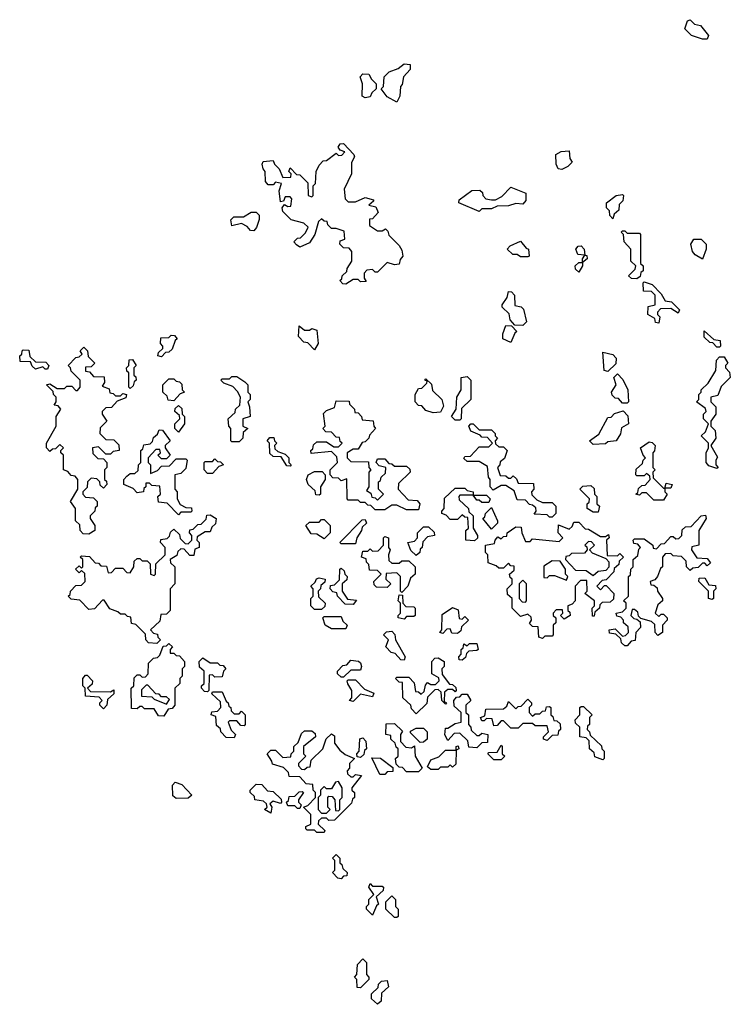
# Model space of a CAD drawing. Extents: x 2708302 to 2968450, y 494490 to 722710.
# Tile 32 of 256: x 2779340 to 2782270, y 622472 to 626530. Entities that reach past the tile are written whole.
import ezdxf

# ---------------------------------------------------------------- set-up
doc = ezdxf.new("R2010")
doc.units = 0

msp = doc.modelspace()

# ---------------------------------------------------------------- linework, layer by layer
at = {"layer": '0CON20XD'}
for points in [[(2782175, 626450), (2782155, 626450), (2782110, 626465), (2782083, 626493), (2782094.1, 626525.9), (2782105, 626530), (2782121.7, 626511.7), (2782146.4, 626506.4), (2782180, 626465), (2782175, 626450)], [(2780895, 626190), (2780855, 626212.5), (2780830, 626245), (2780840, 626255), (2780843.3, 626295), (2780863.3, 626315), (2780901.2, 626328.8), (2780925, 626347.5), (2780950, 626345), (2780950, 626325), (2780922.5, 626295), (2780917, 626263), (2780910, 626255), (2780907.5, 626215), (2780895, 626190)], [(2780765, 626207.5), (2780752.5, 626215), (2780753.8, 626265), (2780743.3, 626295), (2780755, 626306.7), (2780780, 626305), (2780790, 626285), (2780810, 626265), (2780810, 626245), (2780791.7, 626228.3), (2780785, 626212.5), (2780765, 626207.5)], [(2780685, 625440), (2780671.7, 625441.7), (2780660, 625455), (2780668.3, 625461.7), (2780670, 625475), (2780688.3, 625491.7), (2780690, 625505), (2780710, 625535), (2780710, 625575), (2780698.3, 625588.3), (2780675, 625590), (2780660, 625605), (2780661.7, 625618.3), (2780680, 625625), (2780678.3, 625658.3), (2780645, 625670), (2780625, 625670), (2780610, 625685), (2780608.3, 625698.3), (2780595, 625700), (2780585, 625710), (2780571.7, 625698.3), (2780557.5, 625645), (2780535, 625610), (2780495, 625592.5), (2780481.7, 625601.7), (2780470, 625615), (2780485, 625630), (2780498.3, 625631.7), (2780518.3, 625651.7), (2780530, 625675), (2780511.7, 625691.7), (2780460, 625705), (2780425, 625740), (2780422.5, 625755), (2780431.7, 625768.3), (2780445, 625760), (2780458.3, 625761.7), (2780461.7, 625791.7), (2780455, 625800), (2780435, 625800), (2780428.3, 625781.7), (2780415, 625780), (2780410, 625825), (2780420, 625855), (2780395, 625860), (2780385, 625850), (2780365, 625850), (2780353.6, 625863.6), (2780352.5, 625905), (2780343.3, 625915), (2780340, 625935), (2780343.9, 625946.1), (2780385, 625950), (2780390, 625935), (2780410, 625915), (2780425, 625880), (2780458.3, 625881.7), (2780460, 625895), (2780450, 625905), (2780455, 625920), (2780481.7, 625891.7), (2780495, 625890), (2780528.3, 625858.3), (2780530, 625805), (2780545, 625800), (2780550, 625805), (2780550, 625845), (2780560, 625855), (2780562.5, 625905), (2780575, 625930), (2780591.7, 625948.3), (2780605, 625950), (2780645, 625980), (2780655, 625970), (2780668.3, 625971.7), (2780680, 625985), (2780661.7, 625991.7), (2780652.5, 626005), (2780661.7, 626018.3), (2780675, 626020), (2780717.5, 625975), (2780720, 625965), (2780708.3, 625941.7), (2780707.5, 625895), (2780678.3, 625831.7), (2780681.7, 625791.7), (2780695, 625780), (2780725, 625780), (2780765, 625797.5), (2780798.3, 625788.3), (2780798.3, 625781.7), (2780780, 625765), (2780808.3, 625758.3), (2780817.5, 625735), (2780795, 625710), (2780781.7, 625708.3), (2780781.7, 625681.7), (2780815, 625660), (2780835, 625660), (2780848.3, 625668.3), (2780858.3, 625658.3), (2780861.7, 625641.7), (2780905, 625600), (2780915, 625580), (2780920, 625555), (2780908.3, 625541.7), (2780905, 625522.5), (2780885, 625520), (2780855, 625530), (2780815, 625490), (2780805, 625490), (2780795, 625500), (2780771.7, 625498.3), (2780760, 625485), (2780760, 625465), (2780768.3, 625451.7), (2780745, 625450), (2780735, 625460), (2780715, 625460), (2780685, 625440)], [(2781575, 625912.5), (2781560, 625915), (2781552.5, 625935), (2781550, 625975), (2781573, 625987), (2781605, 625990), (2781608.3, 625958.3), (2781617.5, 625942.5), (2781600, 625925), (2781575, 625912.5)], [(2781235, 625740), (2781150, 625775), (2781151.7, 625788.3), (2781203.6, 625826.4), (2781237, 625827), (2781248.3, 625818.3), (2781250, 625805), (2781261.7, 625791.7), (2781285, 625787.5), (2781301.7, 625788.3), (2781328.3, 625801.7), (2781365, 625840), (2781427.5, 625815), (2781427.5, 625785), (2781415, 625770), (2781385, 625772.5), (2781355, 625762.5), (2781308.3, 625761.7), (2781285, 625750), (2781245, 625750), (2781235, 625740)], [(2781785, 625710), (2781773, 625723), (2781771.7, 625741.7), (2781760, 625755), (2781760, 625775), (2781800, 625805), (2781825, 625810), (2781830, 625805), (2781827, 625783), (2781811.7, 625768.3), (2781810, 625745), (2781791.7, 625728.3), (2781785, 625710)], [(2780305, 625660), (2780291.7, 625661.7), (2780278.3, 625678.3), (2780255, 625690), (2780215, 625680), (2780210, 625705), (2780223, 625717), (2780263, 625717), (2780295, 625736.7), (2780315, 625737.5), (2780327.5, 625725), (2780327, 625707), (2780317, 625673), (2780305, 625660)], [(2781885, 625462.5), (2781863, 625463), (2781850, 625475), (2781878.3, 625501.7), (2781880, 625515), (2781860, 625535), (2781860, 625585), (2781832.5, 625615), (2781830, 625645), (2781820, 625655), (2781825, 625660), (2781835, 625660), (2781845, 625650), (2781895, 625650), (2781900, 625645), (2781900, 625525), (2781910, 625515), (2781910, 625495), (2781901.7, 625488.3), (2781898.3, 625471.7), (2781885, 625462.5)], [(2781435, 625552.5), (2781405, 625552.5), (2781391.7, 625561.7), (2781373, 625563), (2781350, 625585), (2781361.7, 625598.3), (2781405, 625617.5), (2781428.3, 625588.3), (2781437.5, 625585), (2781440, 625555), (2781435, 625552.5)], [(2781645, 625490), (2781631.7, 625501.7), (2781630, 625515), (2781645, 625530), (2781660, 625530), (2781660, 625545), (2781670, 625560), (2781641.7, 625561.7), (2781632.5, 625585), (2781643, 625597), (2781655, 625597.5), (2781667.5, 625585), (2781670, 625560), (2781678.3, 625558.3), (2781680, 625545), (2781660, 625530), (2781660, 625515), (2781645, 625490)], [(2782155, 625542.5), (2782125, 625561.2), (2782114.2, 625575), (2782107.5, 625605), (2782120, 625625), (2782150, 625625), (2782170, 625605), (2782170, 625585), (2782155, 625542.5)], [(2781975, 625280), (2781961.7, 625281.7), (2781958.3, 625298.3), (2781930, 625315), (2781931.7, 625348.3), (2781960, 625355), (2781960, 625395), (2781945, 625410), (2781911.7, 625411.7), (2781910, 625445), (2781915, 625450), (2781948.3, 625438.3), (2781985, 625400), (2782001.7, 625371.7), (2782027, 625367), (2782060, 625335), (2782055, 625320), (2782025, 625340), (2781981.7, 625338.3), (2781970, 625325), (2781970, 625315), (2781980, 625305), (2781975, 625280)], [(2781415, 625270), (2781381.7, 625271.7), (2781362.5, 625292.5), (2781358.3, 625318.3), (2781330, 625345), (2781330, 625355), (2781350, 625385), (2781355, 625410), (2781368.3, 625408.3), (2781380, 625395), (2781381.7, 625351.7), (2781407, 625347), (2781417, 625337), (2781430, 625285), (2781415, 625270)], [(2780555, 625170), (2780528.3, 625198.3), (2780511.7, 625201.7), (2780490, 625225), (2780491.7, 625268.3), (2780515, 625250), (2780535, 625250), (2780545, 625257.5), (2780565, 625250), (2780570, 625195), (2780555, 625170)], [(2781365, 625200), (2781332.5, 625215), (2781332.5, 625235), (2781345, 625270), (2781368.3, 625268.3), (2781390, 625245), (2781381.7, 625238.3), (2781365, 625200)], [(2779925, 625140), (2779910, 625145), (2779911.7, 625158.3), (2779930, 625175), (2779930, 625185), (2779920, 625195), (2779921.7, 625218.3), (2779955, 625220), (2779965, 625230), (2779978.3, 625228.3), (2779990, 625215), (2779981.7, 625208.3), (2779968.3, 625171.7), (2779955, 625160), (2779941.7, 625158.3), (2779925, 625140)], [(2782225, 625180), (2782215, 625180), (2782198.3, 625198.3), (2782185, 625200), (2782161.7, 625221.7), (2782161.7, 625248.3), (2782201.7, 625211.7), (2782228.3, 625208.3), (2782230, 625185), (2782225, 625180)], [(2779625, 624410), (2779601.7, 624411.7), (2779590, 624425), (2779588.3, 624448.3), (2779570, 624465), (2779570, 624515), (2779550, 624545), (2779580, 624595), (2779580, 624635), (2779568.3, 624648.3), (2779551.7, 624651.7), (2779538.3, 624668.3), (2779520, 624675), (2779520, 624735), (2779510, 624745), (2779510, 624755), (2779520, 624765), (2779505, 624780), (2779488.3, 624761.7), (2779475, 624760), (2779465, 624750), (2779450, 624765), (2779450, 624785), (2779490, 624855), (2779490, 624895), (2779510, 624925), (2779498.3, 624938.3), (2779481.7, 624941.7), (2779490, 624955), (2779490, 624975), (2779480, 624985), (2779478.3, 624998.3), (2779450, 625025), (2779465, 625030), (2779495, 625010), (2779525, 625010), (2779535, 625020), (2779555, 625020), (2779571.7, 625001.7), (2779578.3, 625001.7), (2779590, 625015), (2779590, 625045), (2779551.7, 625081.7), (2779550, 625095), (2779540, 625105), (2779571.7, 625138.3), (2779585, 625140), (2779598.3, 625151.7), (2779590, 625165), (2779605, 625180), (2779620, 625165), (2779621.7, 625141.7), (2779650, 625115), (2779635, 625100), (2779611.7, 625098.3), (2779611.7, 625081.7), (2779628.3, 625078.3), (2779645, 625060), (2779688.3, 625058.3), (2779690, 625035), (2779680, 625020), (2779708.3, 625008.3), (2779711.7, 624991.7), (2779725, 624990), (2779735, 624980), (2779755, 624980), (2779765, 624990), (2779780, 624985), (2779778.3, 624971.7), (2779741.7, 624958.3), (2779718.3, 624931.7), (2779695, 624930), (2779680, 624915), (2779680, 624905), (2779700, 624875), (2779671.7, 624848.3), (2779670, 624825), (2779695, 624800), (2779728.3, 624798.3), (2779748.3, 624778.3), (2779750, 624755), (2779725, 624750), (2779715, 624740), (2779695, 624740), (2779665, 624770), (2779640, 624765), (2779641.7, 624741.7), (2779661.7, 624721.7), (2779685, 624720), (2779700, 624705), (2779700, 624685), (2779690, 624675), (2779690, 624635), (2779698.3, 624628.3), (2779700, 624615), (2779685, 624600), (2779671.7, 624611.7), (2779670, 624625), (2779658.3, 624638.3), (2779635, 624640), (2779620, 624625), (2779618.3, 624601.7), (2779600, 624585), (2779600, 624575), (2779611.7, 624561.7), (2779645, 624560), (2779660, 624545), (2779660, 624525), (2779651.7, 624518.3), (2779650, 624505), (2779630, 624485), (2779630, 624475), (2779650, 624445), (2779650, 624425), (2779625, 624410)], [(2779455, 625090), (2779445, 625090), (2779435, 625100), (2779405, 625090), (2779391.7, 625101.7), (2779385, 625120), (2779341.7, 625121.7), (2779340, 625145), (2779348.3, 625151.7), (2779350, 625165), (2779355, 625170), (2779378.3, 625168.3), (2779381.7, 625141.7), (2779405, 625120), (2779448.3, 625118.3), (2779460, 625105), (2779455, 625090)], [(2781765, 625080), (2781750, 625085), (2781745, 625160), (2781785, 625150), (2781800, 625135), (2781798.3, 625111.7), (2781765, 625080)], [(2782215, 624680), (2782181.7, 624691.7), (2782170, 624705), (2782170, 624745), (2782180, 624765), (2782180, 624785), (2782150, 624815), (2782168.3, 624831.7), (2782180, 624865), (2782160, 624885), (2782160, 624905), (2782170, 624915), (2782168.3, 624928.3), (2782130, 624955), (2782140, 624965), (2782140, 624985), (2782150, 624995), (2782150, 625005), (2782178.3, 625031.7), (2782210, 625085), (2782213, 625127), (2782225, 625140), (2782245, 625140), (2782260, 625115), (2782250, 625105), (2782250, 625095), (2782267, 625077), (2782270, 625055), (2782231.7, 625018.3), (2782218.3, 624981.7), (2782190, 624975), (2782190, 624955), (2782210, 624935), (2782210, 624905), (2782190, 624875), (2782190, 624855), (2782207, 624837), (2782210, 624805), (2782190, 624775), (2782217, 624727), (2782210, 624715), (2782210, 624695), (2782220, 624685), (2782215, 624680)], [(2779795, 625010), (2779790, 625015), (2779790, 625075), (2779781.7, 625081.7), (2779780, 625095), (2779790, 625105), (2779791.7, 625128.3), (2779805, 625130), (2779820, 625105), (2779810, 625095), (2779810, 625065), (2779818.3, 625058.3), (2779820, 625045), (2779811.7, 625038.3), (2779808.3, 625021.7), (2779795, 625010)], [(2780245, 624790), (2780215, 624790), (2780210, 624795), (2780210, 624845), (2780202.5, 624855), (2780200, 624885), (2780228.3, 624911.7), (2780230, 624925), (2780248.3, 624941.7), (2780250, 624975), (2780238.3, 624998.3), (2780218.3, 625018.3), (2780181.7, 625031.7), (2780170, 625045), (2780175, 625050), (2780205, 625050), (2780215, 625060), (2780235, 625060), (2780268.3, 625038.3), (2780280, 625025), (2780280, 624995), (2780290, 624985), (2780290, 624965), (2780280, 624955), (2780287.5, 624935), (2780290, 624895), (2780260, 624885), (2780260, 624855), (2780280, 624845), (2780261.7, 624828.3), (2780260, 624805), (2780245, 624790)], [(2781155, 624880), (2781135, 624880), (2781120, 624895), (2781140, 624925), (2781142.5, 624975), (2781160, 625005), (2781160, 625055), (2781185, 625060), (2781200, 625045), (2781200, 624965), (2781161.7, 624928.3), (2781160, 624885), (2781155, 624880)], [(2781845, 624950), (2781825, 624950), (2781808.3, 624968.3), (2781795, 624970), (2781783, 624983), (2781780, 624995), (2781800, 625025), (2781790, 625055), (2781805, 625070), (2781827, 625047), (2781847.5, 625005), (2781850, 624955), (2781845, 624950)], [(2779975, 624960), (2779951.7, 624961.7), (2779948.3, 624978.3), (2779930, 624995), (2779930, 625025), (2779955, 625050), (2779975, 625050), (2779985, 625040), (2779998.3, 625038.3), (2780008.3, 625028.3), (2780010, 625005), (2780020, 624995), (2780001.7, 624988.3), (2779975, 624960)], [(2781045, 624910), (2781015, 624920), (2780998.3, 624938.3), (2780985, 624940), (2780970, 624955), (2780970, 624985), (2780985, 625010), (2780998.3, 625011.7), (2781018.3, 625031.7), (2781020, 625040), (2781010, 625045), (2781015, 625050), (2781038.3, 625028.3), (2781041.7, 625001.7), (2781080, 624965), (2781087, 624937), (2781075, 624912.5), (2781045, 624910)], [(2779995, 624830), (2779980, 624845), (2779980, 624865), (2780000, 624885), (2779998.3, 624898.3), (2779980, 624915), (2779981.7, 624928.3), (2779995, 624940), (2780008.3, 624928.3), (2780010, 624905), (2780020, 624895), (2780020, 624865), (2779995, 624830)], [(2780985, 624510), (2780935, 624510), (2780895, 624530), (2780875, 624530), (2780845, 624510), (2780805, 624510), (2780788.3, 624528.3), (2780775, 624530), (2780765, 624540), (2780745, 624540), (2780735, 624550), (2780695, 624550), (2780690, 624555), (2780688.3, 624638.3), (2780665, 624630), (2780655, 624640), (2780631.7, 624641.7), (2780620, 624655), (2780620, 624675), (2780650, 624705), (2780648.3, 624728.3), (2780625, 624750), (2780541.7, 624741.7), (2780540, 624755), (2780548.3, 624761.7), (2780551.7, 624778.3), (2780565, 624790), (2780605, 624790), (2780635, 624770), (2780655, 624770), (2780670, 624785), (2780661.7, 624791.7), (2780658.3, 624808.3), (2780645, 624810), (2780625, 624830), (2780601.7, 624831.7), (2780590, 624845), (2780600, 624855), (2780593, 624907), (2780605, 624920), (2780638.3, 624931.7), (2780645, 624960), (2780698.3, 624958.3), (2780700, 624945), (2780720, 624925), (2780721.7, 624911.7), (2780735, 624910), (2780750, 624895), (2780751.7, 624881.7), (2780797, 624877), (2780800, 624855), (2780807.5, 624845), (2780781.7, 624818.3), (2780780, 624805), (2780765, 624790), (2780751.7, 624788.3), (2780735, 624760), (2780715, 624760), (2780690, 624745), (2780690, 624725), (2780705, 624710), (2780778.3, 624708.3), (2780780, 624685), (2780787.5, 624675), (2780780, 624665), (2780780, 624605), (2780770, 624590), (2780788.3, 624578.3), (2780791.7, 624561.7), (2780805, 624560), (2780815, 624550), (2780840, 624575), (2780820, 624595), (2780820, 624625), (2780828.3, 624631.7), (2780830, 624645), (2780848.3, 624661.7), (2780850, 624685), (2780821.7, 624691.7), (2780810, 624705), (2780815, 624720), (2780845, 624720), (2780861.7, 624701.7), (2780875, 624700), (2780885, 624690), (2780935, 624690), (2780948.3, 624678.3), (2780950, 624665), (2780901.7, 624618.3), (2780900, 624595), (2780941.7, 624551.7), (2780978.3, 624548.3), (2780990, 624535), (2780985, 624510)], [(2781705, 624780), (2781690, 624795), (2781728.3, 624821.7), (2781765, 624890), (2781778.3, 624891.7), (2781793, 624907), (2781828.3, 624918.3), (2781847, 624897), (2781850, 624865), (2781821.7, 624848.3), (2781817, 624823), (2781800, 624795), (2781765, 624790), (2781755, 624782.5), (2781705, 624780)], [(2781535, 624480), (2781525, 624480), (2781515, 624490), (2781461.7, 624491.7), (2781470, 624505), (2781468.3, 624518.3), (2781455, 624530), (2781441.7, 624531.7), (2781425, 624550), (2781391.7, 624551.7), (2781378.3, 624588.3), (2781345, 624610), (2781325, 624610), (2781291.7, 624591.7), (2781280, 624605), (2781280, 624635), (2781272.5, 624645), (2781268.3, 624688.3), (2781235, 624710), (2781185, 624710), (2781171.7, 624721.7), (2781175, 624730), (2781198.3, 624731.7), (2781235, 624770), (2781275, 624770), (2781290, 624785), (2781268.3, 624808.3), (2781245, 624810), (2781238.3, 624818.3), (2781200, 624835), (2781192.5, 624855), (2781200, 624865), (2781210, 624865), (2781235, 624840), (2781285, 624840), (2781300, 624825), (2781300, 624815), (2781310, 624805), (2781300, 624795), (2781301.7, 624781.7), (2781315, 624770), (2781335, 624770), (2781350, 624755), (2781338.3, 624721.7), (2781321.7, 624708.3), (2781320, 624695), (2781310, 624685), (2781321.7, 624651.7), (2781345, 624650), (2781355, 624640), (2781365, 624640), (2781375, 624650), (2781388.3, 624638.3), (2781395, 624620), (2781458.3, 624618.3), (2781460, 624595), (2781450, 624585), (2781451.7, 624571.7), (2781471.7, 624551.7), (2781495, 624540), (2781535, 624540), (2781550, 624525), (2781550, 624495), (2781535, 624480)], [(2779995, 624490), (2779948.3, 624538.3), (2779911.7, 624541.7), (2779910, 624565), (2779920, 624575), (2779918.3, 624608.3), (2779885, 624610), (2779875, 624620), (2779860, 624620), (2779860, 624605), (2779851.7, 624598.3), (2779850, 624585), (2779825, 624580), (2779808.3, 624598.3), (2779770, 624615), (2779770, 624635), (2779781.7, 624648.3), (2779795, 624660), (2779815, 624660), (2779828.3, 624671.7), (2779830, 624695), (2779840, 624705), (2779840, 624755), (2779848.3, 624761.7), (2779851.7, 624778.3), (2779878.3, 624781.7), (2779888.3, 624791.7), (2779891.7, 624808.3), (2779908.3, 624821.7), (2779915, 624840), (2779928.3, 624838.3), (2779960, 624795), (2779940, 624775), (2779940, 624765), (2779960, 624735), (2779945, 624720), (2779925, 624720), (2779910, 624735), (2779920, 624745), (2779918.3, 624758.3), (2779901.7, 624758.3), (2779870, 624725), (2779870, 624705), (2779880, 624695), (2779880, 624660), (2779908.3, 624671.7), (2779925, 624690), (2779958.3, 624691.7), (2779985, 624720), (2780025, 624720), (2780030, 624715), (2780025, 624680), (2780005, 624660), (2779980, 624655), (2779980, 624595), (2779990, 624585), (2779990, 624555), (2780001.7, 624531.7), (2780025, 624520), (2780048.3, 624518.3), (2780050, 624505), (2780045, 624500), (2780005, 624500), (2779995, 624490)], [(2780455, 624690), (2780441.7, 624691.7), (2780418.3, 624728.3), (2780385, 624730), (2780371.7, 624741.7), (2780370, 624785), (2780360, 624795), (2780371.7, 624808.3), (2780388.3, 624808.3), (2780390, 624795), (2780400, 624785), (2780390, 624775), (2780391.7, 624761.7), (2780405, 624750), (2780435, 624740), (2780450, 624725), (2780450, 624705), (2780460, 624695), (2780455, 624690)], [(2781995, 624550), (2781955, 624550), (2781925, 624580), (2781905, 624580), (2781895, 624570), (2781880, 624575), (2781888.3, 624581.7), (2781891.7, 624598.3), (2781905, 624610), (2781918.3, 624611.7), (2781940, 624635), (2781938.3, 624648.3), (2781925, 624660), (2781915, 624650), (2781885, 624650), (2781880, 624655), (2781881.7, 624678.3), (2781908.3, 624701.7), (2781910, 624715), (2781920, 624725), (2781910, 624735), (2781900, 624765), (2781935, 624790), (2781948.3, 624788.3), (2781960, 624775), (2781957, 624753), (2781950, 624745), (2781950, 624685), (2781960, 624675), (2781950, 624665), (2781951.7, 624641.7), (2781995, 624600), (2782000, 624600), (2782005, 624620), (2782030, 624615), (2782025, 624600), (2782000, 624600), (2782000, 624585), (2782010, 624575), (2781995, 624550)], [(2780135, 624660), (2780115, 624660), (2780100, 624675), (2780100, 624705), (2780105, 624710), (2780135, 624710), (2780145, 624720), (2780155, 624710), (2780168.3, 624708.3), (2780180, 624695), (2780161.7, 624688.3), (2780135, 624660)], [(2780575, 624570), (2780561.7, 624571.7), (2780558.3, 624588.3), (2780530, 624615), (2780522.5, 624635), (2780530, 624655), (2780555, 624667.5), (2780587.5, 624667.5), (2780600, 624655), (2780600, 624635), (2780580, 624605), (2780580, 624575), (2780575, 624570)], [(2781215, 624382.5), (2781180, 624385), (2781180, 624425), (2781190, 624435), (2781188.3, 624478.3), (2781175, 624480), (2781165, 624490), (2781145, 624470), (2781115, 624470), (2781098.3, 624488.3), (2781080, 624495), (2781080, 624505), (2781090, 624515), (2781091.7, 624558.3), (2781135, 624600), (2781175, 624600), (2781185, 624590), (2781210, 624585), (2781210, 624570), (2781265, 624570), (2781280, 624555), (2781275, 624540), (2781245, 624540), (2781235, 624550), (2781225, 624550), (2781210, 624570), (2781155, 624570), (2781150, 624565), (2781151.7, 624551.7), (2781190, 624515), (2781191.7, 624501.7), (2781210, 624485), (2781210, 624435), (2781227.5, 624405), (2781227, 624393), (2781215, 624382.5)], [(2781725, 624500), (2781705, 624500), (2781680, 624515), (2781680, 624535), (2781688.3, 624541.7), (2781690, 624555), (2781650, 624595), (2781661.7, 624608.3), (2781695, 624610), (2781708.3, 624598.3), (2781710, 624575), (2781720, 624565), (2781720, 624535), (2781730, 624525), (2781725, 624500)], [(2779905, 623960), (2779871.7, 623961.7), (2779860, 623975), (2779858.3, 623998.3), (2779818.3, 624038.3), (2779801.7, 624041.7), (2779798.3, 624068.3), (2779785, 624070), (2779775, 624080), (2779755, 624080), (2779745, 624090), (2779711.7, 624101.7), (2779688.3, 624138.3), (2779681.7, 624138.3), (2779648.3, 624101.7), (2779625, 624100), (2779588.3, 624138.3), (2779551.7, 624141.7), (2779540, 624155), (2779548.3, 624161.7), (2779550, 624175), (2779571.7, 624198.3), (2779595, 624200), (2779610, 624215), (2779608.3, 624248.3), (2779595, 624260), (2779585, 624250), (2779570, 624265), (2779585, 624280), (2779595, 624270), (2779600, 624275), (2779600, 624305), (2779590, 624315), (2779595, 624320), (2779628.3, 624318.3), (2779651.7, 624291.7), (2779665, 624290), (2779675, 624280), (2779698.3, 624278.3), (2779705, 624250), (2779718.3, 624251.7), (2779735, 624270), (2779765, 624270), (2779781.7, 624251.7), (2779795, 624250), (2779810, 624275), (2779811.7, 624298.3), (2779825, 624310), (2779835, 624310), (2779845, 624300), (2779865, 624300), (2779878.3, 624288.3), (2779880, 624245), (2779895, 624240), (2779900, 624245), (2779901.7, 624288.3), (2779940, 624325), (2779940, 624355), (2779920, 624375), (2779921.7, 624388.3), (2779948.3, 624391.7), (2779958.3, 624401.7), (2779961.7, 624418.3), (2779975, 624430), (2779998.3, 624408.3), (2780001.7, 624391.7), (2780021.7, 624371.7), (2780035, 624370), (2780050, 624385), (2780050, 624405), (2780040, 624415), (2780041.7, 624428.3), (2780055, 624430), (2780075, 624450), (2780088.3, 624451.7), (2780108.3, 624471.7), (2780111.7, 624488.3), (2780125, 624490), (2780150, 624475), (2780147, 624453), (2780131.7, 624438.3), (2780125, 624420), (2780105, 624420), (2780071.7, 624398.3), (2780070, 624385), (2780080, 624375), (2780080, 624355), (2780061.7, 624348.3), (2780058.3, 624321.7), (2780041.7, 624321.7), (2780018.3, 624348.3), (2780005, 624350), (2779991.7, 624338.3), (2779988.3, 624321.7), (2779960, 624305), (2779961.7, 624291.7), (2779980, 624275), (2779980, 624205), (2779960, 624185), (2779960, 624095), (2779945, 624080), (2779921.7, 624078.3), (2779918.3, 624051.7), (2779880, 624015), (2779891.7, 624001.7), (2779908.3, 623998.3), (2779910, 623985), (2779920, 623975), (2779905, 623960)], [(2781285, 624430), (2781250, 624475), (2781258.3, 624481.7), (2781260, 624495), (2781285, 624520), (2781310, 624465), (2781310, 624455), (2781285, 624430)], [(2780595, 624390), (2780565, 624410), (2780541.7, 624411.7), (2780520, 624445), (2780535, 624460), (2780575, 624460), (2780585, 624470), (2780595, 624470), (2780620, 624445), (2780620, 624415), (2780595, 624390)], [(2780725, 624370), (2780665, 624370), (2780660, 624375), (2780751.7, 624468.3), (2780765, 624470), (2780770, 624455), (2780751.7, 624438.3), (2780750, 624425), (2780730, 624395), (2780725, 624370)], [(2781495, 623980), (2781480, 623985), (2781478.3, 624028.3), (2781455, 624030), (2781441.7, 624041.7), (2781450, 624055), (2781448.3, 624068.3), (2781435, 624080), (2781405, 624070), (2781370, 624105), (2781370, 624145), (2781351.7, 624161.7), (2781350, 624185), (2781370, 624205), (2781370, 624225), (2781361.7, 624231.7), (2781360, 624245), (2781378.3, 624261.7), (2781378.3, 624278.3), (2781365, 624280), (2781355, 624290), (2781335, 624270), (2781315, 624270), (2781305, 624280), (2781271.7, 624291.7), (2781270, 624325), (2781260, 624335), (2781260, 624365), (2781298.3, 624371.7), (2781300, 624385), (2781311.7, 624398.3), (2781325, 624390), (2781335, 624400), (2781348.3, 624401.7), (2781350, 624415), (2781385, 624440), (2781408.3, 624438.3), (2781410, 624415), (2781425, 624380), (2781445, 624380), (2781455, 624390), (2781565, 624380), (2781580, 624395), (2781560, 624415), (2781561.7, 624448.3), (2781605, 624430), (2781618.3, 624441.7), (2781625, 624460), (2781645, 624460), (2781671.7, 624431.7), (2781685, 624430), (2781735, 624400), (2781755, 624400), (2781768.3, 624408.3), (2781770, 624395), (2781760, 624385), (2781761.7, 624321.7), (2781805, 624320), (2781815, 624330), (2781830, 624315), (2781811.7, 624298.3), (2781810, 624285), (2781791.7, 624268.3), (2781790, 624255), (2781758.3, 624221.7), (2781741.7, 624218.3), (2781720, 624195), (2781735, 624180), (2781751.7, 624198.3), (2781758.3, 624198.3), (2781790, 624165), (2781788.3, 624141.7), (2781775, 624130), (2781741.7, 624128.3), (2781731.7, 624118.3), (2781730, 624105), (2781711.7, 624088.3), (2781708.3, 624071.7), (2781701.7, 624071.7), (2781700, 624105), (2781710, 624115), (2781710, 624135), (2781670, 624165), (2781680, 624175), (2781678.3, 624218.3), (2781651.7, 624218.3), (2781630, 624195), (2781630, 624135), (2781618.3, 624121.7), (2781600, 624115), (2781600, 624095), (2781608.3, 624088.3), (2781610, 624075), (2781585, 624060), (2781570, 624075), (2781580, 624085), (2781578.3, 624098.3), (2781551.7, 624098.3), (2781540, 624085), (2781540, 624075), (2781550, 624065), (2781550, 624045), (2781540, 624035), (2781540, 623995), (2781535, 623990), (2781505, 623990), (2781495, 623980)], [(2781845, 623950), (2781835, 623950), (2781821.7, 623961.7), (2781818.3, 623978.3), (2781798.3, 623998.3), (2781771.7, 624001.7), (2781770, 624015), (2781795, 624020), (2781825, 623990), (2781838.3, 623991.7), (2781850, 624005), (2781848.3, 624028.3), (2781830, 624045), (2781830, 624055), (2781818.3, 624068.3), (2781801.7, 624071.7), (2781800, 624085), (2781825, 624090), (2781840, 624105), (2781840, 624125), (2781830, 624135), (2781850, 624155), (2781850, 624235), (2781858.3, 624241.7), (2781860, 624265), (2781870, 624275), (2781870, 624305), (2781888.3, 624321.7), (2781892.5, 624347.5), (2781900, 624355), (2781888.3, 624368.3), (2781871.7, 624371.7), (2781870, 624385), (2781875, 624390), (2781915, 624390), (2781950, 624365), (2781951.7, 624351.7), (2781965, 624350), (2781985, 624370), (2781998.3, 624371.7), (2782025, 624400), (2782035, 624400), (2782045, 624390), (2782058.3, 624391.7), (2782070, 624405), (2782071.7, 624428.3), (2782085, 624440), (2782108.3, 624441.7), (2782150, 624485), (2782168.3, 624488.3), (2782170, 624475), (2782140, 624425), (2782140, 624365), (2782111.7, 624358.3), (2782110, 624345), (2782131.7, 624311.7), (2782175, 624310), (2782188.3, 624291.7), (2782175, 624280), (2782165, 624290), (2782155, 624290), (2782137, 624273), (2782115, 624270), (2782105, 624260), (2782090, 624275), (2782088.3, 624298.3), (2782068.3, 624318.3), (2782035, 624320), (2782025, 624330), (2782001.7, 624328.3), (2781990, 624315), (2781990, 624275), (2781981.7, 624268.3), (2781970, 624235), (2781958.3, 624221.7), (2781940, 624215), (2781941.7, 624201.7), (2781955, 624200), (2781968.3, 624188.3), (2781970, 624175), (2781990, 624145), (2781990, 624135), (2781971.7, 624118.3), (2781960, 624085), (2781975, 624070), (2781985, 624080), (2781995, 624080), (2782010, 624065), (2782010, 624055), (2781990, 624035), (2781990, 624005), (2781971.7, 623991.7), (2781960, 624005), (2781958.3, 624038.3), (2781945, 624050), (2781901.7, 624061.7), (2781891.7, 624071.7), (2781888.3, 624088.3), (2781875, 624100), (2781865, 624100), (2781860, 624075), (2781871.7, 624061.7), (2781885, 624060), (2781898.3, 624048.3), (2781900, 624025), (2781880, 624005), (2781878.3, 623971.7), (2781861.7, 623968.3), (2781845, 623950)], [(2780975, 624322.5), (2780953, 624343), (2780940, 624375), (2780968.3, 624381.7), (2780980, 624395), (2780980, 624415), (2781005, 624440), (2781025, 624440), (2781048.3, 624418.3), (2781050, 624405), (2781021.7, 624398.3), (2781001.7, 624378.3), (2781000, 624355), (2780991.7, 624348.3), (2780990, 624335), (2780975, 624322.5)], [(2780915, 624170), (2780910, 624175), (2780910, 624235), (2780895, 624250), (2780851.7, 624248.3), (2780850, 624225), (2780870, 624205), (2780855, 624190), (2780811.7, 624191.7), (2780801.7, 624201.7), (2780800, 624215), (2780830, 624245), (2780815, 624260), (2780781.7, 624261.7), (2780780, 624285), (2780770, 624295), (2780768.3, 624308.3), (2780750, 624315), (2780755, 624340), (2780775, 624340), (2780785, 624350), (2780795, 624340), (2780818.3, 624341.7), (2780840, 624365), (2780840, 624395), (2780845, 624400), (2780860, 624395), (2780860, 624355), (2780867.5, 624345), (2780860, 624325), (2780861.7, 624301.7), (2780875, 624290), (2780905, 624290), (2780915, 624300), (2780945, 624300), (2780970, 624275), (2780970, 624245), (2780951.7, 624228.3), (2780940, 624195), (2780915, 624170)], [(2781705, 624240), (2781725, 624257.5), (2781758.3, 624261.7), (2781770, 624275), (2781770, 624295), (2781758.3, 624308.3), (2781701.7, 624331.7), (2781690, 624345), (2781710, 624365), (2781698.3, 624378.3), (2781685, 624380), (2781670, 624365), (2781678.3, 624358.3), (2781680, 624345), (2781668.3, 624331.7), (2781615, 624330), (2781605, 624320), (2781591.7, 624318.3), (2781590, 624305), (2781631.7, 624261.7), (2781675, 624260), (2781705, 624240)], [(2781595, 624220), (2781600, 624235), (2781590, 624245), (2781590, 624265), (2781568.3, 624298.3), (2781535, 624300), (2781501.7, 624278.3), (2781501.7, 624231.7), (2781515, 624230), (2781525, 624240), (2781545, 624240), (2781595, 624220)], [(2780715, 624120), (2780681.7, 624121.7), (2780650, 624155), (2780648.3, 624168.3), (2780631.7, 624171.7), (2780620, 624185), (2780621.7, 624198.3), (2780638.3, 624201.7), (2780658.3, 624221.7), (2780660, 624265), (2780665, 624270), (2780678.3, 624258.3), (2780680, 624245), (2780690, 624235), (2780688.3, 624221.7), (2780670, 624205), (2780670, 624175), (2780691.7, 624141.7), (2780728.3, 624138.3), (2780715, 624120)], [(2780585, 624100), (2780555, 624100), (2780540, 624115), (2780540, 624145), (2780550, 624155), (2780550, 624185), (2780540, 624195), (2780558.3, 624211.7), (2780563.6, 624226.4), (2780575, 624230), (2780600, 624225), (2780598.3, 624211.7), (2780581.7, 624198.3), (2780580, 624185), (2780570, 624175), (2780571.7, 624151.7), (2780600, 624125), (2780598.3, 624111.7), (2780585, 624100)], [(2781425, 624130), (2781430, 624135), (2781430, 624205), (2781415, 624220), (2781400, 624205), (2781400, 624145), (2781411.7, 624131.7), (2781425, 624130)], [(2782195, 624140), (2782180, 624145), (2782180, 624175), (2782140, 624215), (2782141.7, 624228.3), (2782165, 624230), (2782181.7, 624201.7), (2782208.3, 624198.3), (2782210, 624185), (2782200, 624175), (2782200, 624145), (2782195, 624140)], [(2780925, 624060), (2780900, 624065), (2780900, 624075), (2780910, 624085), (2780910, 624125), (2780900, 624135), (2780905, 624160), (2780918.3, 624158.3), (2780920, 624125), (2780931.7, 624111.7), (2780965, 624110), (2780970, 624105), (2780970, 624075), (2780965, 624070), (2780935, 624070), (2780925, 624060)], [(2781145, 624000), (2781121.7, 624001.7), (2781115, 624020), (2781101.7, 624018.3), (2781085, 624000), (2781072.5, 624005), (2781080, 624015), (2781081.7, 624078.3), (2781125, 624107.5), (2781148.3, 624098.3), (2781151.7, 624061.7), (2781165, 624060), (2781175, 624070), (2781190, 624055), (2781161.7, 624028.3), (2781158.3, 624011.7), (2781145, 624000)], [(2780685, 624020), (2780625, 624020), (2780600, 624035), (2780590, 624065), (2780595, 624070), (2780665, 624070), (2780671.7, 624051.7), (2780690, 624035), (2780685, 624020)], [(2780925, 623890), (2780911.7, 623891.7), (2780888.3, 623918.3), (2780871.7, 623921.7), (2780850, 623945), (2780860, 623975), (2780840, 623995), (2780853, 624007), (2780875, 624010), (2780887, 623997), (2780890, 623975), (2780930, 623905), (2780925, 623890)], [(2779935, 623660), (2779911.7, 623661.7), (2779895, 623690), (2779855, 623690), (2779845, 623700), (2779835, 623700), (2779825, 623690), (2779801.7, 623691.7), (2779800, 623775), (2779810, 623785), (2779811.7, 623818.3), (2779825, 623830), (2779835, 623830), (2779845, 623820), (2779858.3, 623821.7), (2779870, 623835), (2779871.7, 623878.3), (2779891.7, 623898.3), (2779908.3, 623901.7), (2779918.3, 623911.7), (2779931.7, 623948.3), (2779945, 623950), (2779955, 623960), (2779970, 623945), (2779960, 623935), (2779960, 623920), (2779975, 623920), (2779985, 623910), (2779998.3, 623908.3), (2780020, 623885), (2780020, 623865), (2780010, 623855), (2780010, 623825), (2780000, 623815), (2780000, 623795), (2779980, 623775), (2779980, 623705), (2779968.3, 623691.7), (2779951.7, 623688.3), (2779935, 623660)], [(2781165, 623890), (2781151.7, 623891.7), (2781150, 623905), (2781160, 623915), (2781160, 623935), (2781168.3, 623941.7), (2781171.7, 623958.3), (2781185, 623950), (2781195, 623960), (2781225, 623960), (2781230, 623935), (2781225, 623930), (2781191.7, 623928.3), (2781181.7, 623918.3), (2781178.3, 623901.7), (2781165, 623890)], [(2780115, 623760), (2780101.7, 623761.7), (2780090, 623775), (2780090, 623785), (2780100, 623795), (2780100, 623845), (2780081.7, 623861.7), (2780080, 623885), (2780095, 623900), (2780125, 623880), (2780155, 623880), (2780165, 623870), (2780178.3, 623868.3), (2780190, 623855), (2780180, 623845), (2780175, 623822.5), (2780145, 623820), (2780135, 623830), (2780121.7, 623828.3), (2780120, 623765), (2780115, 623760)], [(2780675, 623820), (2780665, 623820), (2780650, 623835), (2780650, 623845), (2780671.7, 623868.3), (2780688.3, 623871.7), (2780705, 623890), (2780737, 623887), (2780745, 623880), (2780750, 623865), (2780745, 623850), (2780705, 623850), (2780675, 623820)], [(2780975, 623670), (2780955, 623690), (2780952.5, 623705), (2780920, 623735), (2780918.3, 623798.3), (2780905, 623800), (2780890, 623815), (2780895, 623820), (2780945, 623820), (2780967, 623797), (2780971.7, 623761.7), (2780985, 623760), (2780995, 623750), (2781008.3, 623761.7), (2781013, 623787), (2781021.7, 623798.3), (2781035, 623790), (2781055, 623790), (2781070, 623805), (2781068.3, 623818.3), (2781040, 623835), (2781040, 623885), (2781051.7, 623898.3), (2781065, 623900), (2781090, 623885), (2781090, 623865), (2781080, 623855), (2781081.7, 623831.7), (2781111.7, 623791.7), (2781125, 623790), (2781138.3, 623778.3), (2781140, 623765), (2781135, 623760), (2781125, 623770), (2781105, 623770), (2781091.7, 623758.3), (2781090, 623720), (2781100, 623715), (2781095, 623710), (2781080, 623725), (2781078.3, 623758.3), (2781065, 623770), (2781051.7, 623768.3), (2781021.7, 623738.3), (2781018.3, 623711.7), (2780975, 623670)], [(2779685, 623690), (2779670, 623705), (2779670, 623715), (2779680, 623725), (2779668.3, 623738.3), (2779611.7, 623741.7), (2779610, 623775), (2779600, 623785), (2779600, 623815), (2779611.7, 623828.3), (2779618.3, 623828.3), (2779640, 623805), (2779638.3, 623791.7), (2779620, 623775), (2779631.7, 623761.7), (2779715, 623760), (2779728.3, 623768.3), (2779728.3, 623751.7), (2779701.7, 623728.3), (2779700, 623705), (2779685, 623690)], [(2780715, 623720), (2780700, 623725), (2780710, 623735), (2780710, 623765), (2780693, 623793), (2780690, 623805), (2780695, 623810), (2780725, 623810), (2780761.7, 623771.7), (2780800, 623755), (2780795, 623740), (2780745, 623750), (2780715, 623720)], [(2779945, 623710), (2779958.3, 623728.3), (2779945, 623740), (2779925, 623740), (2779915, 623750), (2779901.7, 623751.7), (2779868.3, 623788.3), (2779861.7, 623788.3), (2779841.7, 623768.3), (2779841.7, 623741.7), (2779885, 623740), (2779895, 623730), (2779945, 623710)], [(2780225, 623570), (2780191.7, 623571.7), (2780170, 623595), (2780168.3, 623608.3), (2780151.7, 623621.7), (2780148.3, 623658.3), (2780130, 623665), (2780131.7, 623678.3), (2780155, 623680), (2780170, 623695), (2780168.3, 623718.3), (2780131.7, 623751.7), (2780135, 623760), (2780175, 623760), (2780191.7, 623721.7), (2780200, 623715), (2780201.7, 623701.7), (2780210, 623695), (2780211.7, 623681.7), (2780225, 623670), (2780245, 623670), (2780255, 623680), (2780270, 623665), (2780270, 623625), (2780265, 623620), (2780251.7, 623621.7), (2780235, 623640), (2780205, 623640), (2780200, 623635), (2780211.7, 623601.7), (2780230, 623585), (2780225, 623570)], [(2781225, 623530), (2781191.7, 623531.7), (2781188.3, 623558.3), (2781155, 623590), (2781131.7, 623588.3), (2781105, 623560), (2781093, 623583), (2781095, 623610), (2781105, 623610), (2781135, 623630), (2781160, 623635), (2781160, 623675), (2781131.7, 623701.7), (2781130, 623725), (2781141.7, 623738.3), (2781155, 623740), (2781165, 623750), (2781185, 623750), (2781200, 623725), (2781180, 623705), (2781180, 623675), (2781190, 623665), (2781190, 623625), (2781200, 623615), (2781201.7, 623601.7), (2781225, 623580), (2781235, 623580), (2781245, 623590), (2781270, 623585), (2781268.3, 623551.7), (2781245, 623550), (2781225, 623530)], [(2781515, 623560), (2781500, 623565), (2781500, 623575), (2781520, 623595), (2781515, 623620), (2781465, 623620), (2781455, 623630), (2781415, 623630), (2781395, 623610), (2781365, 623610), (2781335, 623640), (2781325, 623640), (2781308.3, 623621.7), (2781295, 623620), (2781288.3, 623648.3), (2781265, 623650), (2781255, 623640), (2781245, 623640), (2781240, 623655), (2781258.3, 623661.7), (2781261.7, 623688.3), (2781335, 623690), (2781348.3, 623701.7), (2781355, 623720), (2781385, 623690), (2781395, 623700), (2781408.3, 623701.7), (2781435, 623730), (2781450, 623715), (2781450, 623705), (2781440, 623695), (2781440, 623675), (2781455, 623660), (2781465, 623670), (2781485, 623670), (2781495, 623680), (2781508.3, 623681.7), (2781511.7, 623698.3), (2781525, 623700), (2781530, 623695), (2781530, 623665), (2781538.3, 623658.3), (2781541.7, 623641.7), (2781555, 623640), (2781568.3, 623628.3), (2781570, 623605), (2781561.7, 623598.3), (2781558.3, 623581.7), (2781535, 623580), (2781515, 623560)], [(2781745, 623480), (2781711.7, 623491.7), (2781708.3, 623508.3), (2781690, 623525), (2781688.3, 623558.3), (2781675, 623570), (2781650, 623575), (2781650, 623615), (2781631.7, 623631.7), (2781630, 623645), (2781650, 623665), (2781650, 623695), (2781655, 623700), (2781665, 623700), (2781700, 623665), (2781690, 623655), (2781690, 623625), (2781681.7, 623618.3), (2781680, 623605), (2781690, 623595), (2781691.7, 623581.7), (2781738.3, 623538.3), (2781740, 623525), (2781750, 623515), (2781750, 623485), (2781745, 623480)], [(2780595, 623180), (2780565, 623180), (2780555, 623190), (2780525, 623190), (2780520, 623195), (2780520, 623205), (2780540, 623215), (2780540, 623255), (2780510, 623285), (2780528.3, 623291.7), (2780560, 623325), (2780560, 623345), (2780550, 623355), (2780548.3, 623378.3), (2780521.7, 623381.7), (2780495, 623410), (2780451.7, 623411.7), (2780448.3, 623428.3), (2780428.3, 623448.3), (2780381.7, 623461.7), (2780380, 623475), (2780360, 623505), (2780375, 623520), (2780395, 623520), (2780425, 623490), (2780458.3, 623491.7), (2780460, 623505), (2780470, 623515), (2780470, 623535), (2780488.3, 623551.7), (2780501.7, 623588.3), (2780515, 623600), (2780545, 623600), (2780558.3, 623588.3), (2780560, 623575), (2780510, 623535), (2780510, 623505), (2780520, 623495), (2780490, 623465), (2780490, 623455), (2780501.7, 623441.7), (2780515, 623440), (2780525, 623450), (2780538.3, 623451.7), (2780541.7, 623478.3), (2780590, 623525), (2780603, 623567), (2780625, 623587.5), (2780638.3, 623578.3), (2780638.3, 623548.3), (2780660, 623520), (2780681.7, 623501.7), (2780720, 623485), (2780700, 623465), (2780700, 623445), (2780690, 623435), (2780691.7, 623421.7), (2780705, 623410), (2780715, 623410), (2780725, 623420), (2780750, 623415), (2780710, 623365), (2780710, 623355), (2780720, 623345), (2780720, 623325), (2780711.7, 623318.3), (2780708.3, 623301.7), (2780638.3, 623231.7), (2780615, 623230), (2780605, 623240), (2780585, 623240), (2780571.7, 623228.3), (2780570, 623215), (2780598.3, 623188.3), (2780595, 623180)], [(2780985, 623430), (2780935, 623430), (2780918.3, 623448.3), (2780905, 623450), (2780891.7, 623461.7), (2780890, 623485), (2780900, 623495), (2780900, 623525), (2780891.7, 623531.7), (2780888.3, 623548.3), (2780870, 623565), (2780870, 623580), (2780850, 623585), (2780851.7, 623628.3), (2780885, 623630), (2780918.3, 623598.3), (2780910, 623585), (2780910, 623555), (2780931.7, 623531.7), (2780955, 623530), (2780968.3, 623538.3), (2780970, 623495), (2781000, 623445), (2780985, 623430)], [(2780991.7, 623551.7), (2780951.7, 623591.7), (2780951.7, 623598.3), (2780975, 623610), (2781005, 623610), (2781020, 623595), (2781020, 623565), (2781005, 623552.5), (2780991.7, 623551.7)], [(2780745, 623490), (2780731.7, 623491.7), (2780730, 623505), (2780740, 623515), (2780743, 623567), (2780755, 623570), (2780767, 623557), (2780770, 623525), (2780761.7, 623518.3), (2780758.3, 623501.7), (2780745, 623490)], [(2781065, 623440), (2781035, 623440), (2781021.7, 623451.7), (2781035, 623480), (2781068.3, 623491.7), (2781095, 623520), (2781140, 623520), (2781140, 623535), (2781148.3, 623538.3), (2781150, 623525), (2781140, 623520), (2781138.3, 623461.7), (2781125, 623450), (2781115, 623460), (2781105, 623450), (2781075, 623450), (2781065, 623440)], [(2781325, 623480), (2781295, 623480), (2781270, 623505), (2781275, 623510), (2781308.3, 623511.7), (2781325, 623540), (2781330, 623535), (2781330, 623505), (2781340, 623495), (2781325, 623480)], [(2780845, 623420), (2780825, 623420), (2780791.7, 623488.3), (2780827, 623487), (2780878.3, 623448.3), (2780878.3, 623431.7), (2780855, 623430), (2780845, 623420)], [(2779985, 623320), (2779971.7, 623331.7), (2779970, 623375), (2779981.7, 623388.3), (2780008.3, 623378.3), (2780050, 623335), (2780035, 623322.5), (2779985, 623320)], [(2780375, 623260), (2780350, 623275), (2780360, 623285), (2780358.3, 623298.3), (2780345, 623310), (2780310, 623315), (2780308.3, 623328.3), (2780290, 623345), (2780290, 623355), (2780315, 623380), (2780338.3, 623378.3), (2780361.7, 623351.7), (2780385, 623350), (2780418.3, 623318.3), (2780420, 623305), (2780415, 623300), (2780385, 623310), (2780371.7, 623298.3), (2780380, 623285), (2780375, 623260)], [(2780605, 623260), (2780620, 623275), (2780610, 623285), (2780610, 623325), (2780615, 623330), (2780628.3, 623328.3), (2780640, 623315), (2780641.7, 623271.7), (2780655, 623270), (2780660, 623275), (2780660, 623315), (2780670, 623325), (2780670, 623365), (2780655, 623390), (2780641.7, 623388.3), (2780625, 623360), (2780605, 623360), (2780595, 623370), (2780580, 623355), (2780580, 623335), (2780570, 623325), (2780570, 623275), (2780585, 623260), (2780605, 623260)], [(2780495, 623280), (2780485, 623280), (2780475, 623290), (2780445, 623290), (2780440, 623305), (2780448.3, 623311.7), (2780451.7, 623328.3), (2780475, 623330), (2780491.7, 623348.3), (2780505, 623350), (2780510, 623345), (2780490, 623315), (2780490, 623305), (2780500, 623295), (2780495, 623280)], [(2780665, 622990), (2780651.7, 622991.7), (2780630, 623015), (2780640, 623025), (2780640, 623065), (2780630, 623075), (2780645, 623090), (2780660, 623075), (2780660, 623055), (2780668.3, 623048.3), (2780671.7, 623031.7), (2780690, 623015), (2780688.3, 623001.7), (2780675, 623000), (2780665, 622990)], [(2780795, 622840), (2780770, 622865), (2780770, 622875), (2780780, 622885), (2780780, 622905), (2780800, 622925), (2780780, 622955), (2780785, 622970), (2780795, 622960), (2780835, 622960), (2780840, 622955), (2780838.3, 622941.7), (2780810, 622915), (2780820, 622885), (2780811.7, 622878.3), (2780795, 622840)], [(2780895, 622830), (2780885, 622830), (2780850, 622865), (2780850, 622895), (2780875, 622920), (2780890, 622905), (2780890, 622875), (2780900, 622865), (2780900, 622835), (2780895, 622830)], [(2780745, 622540), (2780731.7, 622541.7), (2780730, 622575), (2780720, 622585), (2780730, 622595), (2780733, 622637), (2780755, 622660), (2780770, 622645), (2780770, 622595), (2780780, 622585), (2780780, 622575), (2780745, 622540)], [(2780815, 622472.5), (2780790, 622495), (2780790, 622515), (2780818.3, 622541.7), (2780820, 622555), (2780831.7, 622568.3), (2780855, 622570), (2780860, 622545), (2780831.7, 622518.3), (2780830, 622485), (2780815, 622472.5)]]:
    msp.add_lwpolyline(points, dxfattribs=at)

doc.saveas('drawing.dxf')
